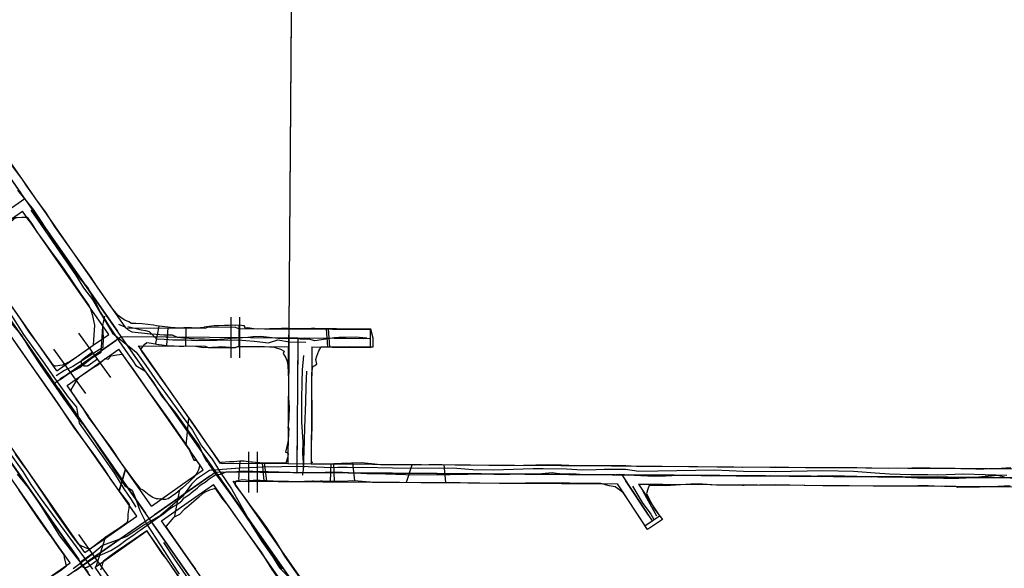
# Model space of a CAD drawing. Header units: inches. Extents: x 1 to 626000, y 0 to 7596230.
# Tile 59 of 68: x 620148 to 620445, y 7595849 to 7596014. Entities that reach past the tile are written whole.
import ezdxf

# ---------------------------------------------------------------- set-up
doc = ezdxf.new("R2010")
doc.units = ezdxf.units.IN
doc.header["$MEASUREMENT"] = 0

msp = doc.modelspace()

# ---------------------------------------------------------------- linework, layer by layer
for points in [[(620231.22, 7596178.51), (620229.05, 7595880.32)], [(620395.28, 7595565.95), (619985.14, 7596152.95)], [(620178.77, 7595918.59), (620016.6, 7596150.69)], [(620231.01, 7596150.19), (620229.35, 7595921.02), (620229.06, 7595909.86), (620229.18, 7595905.69), (620229.22, 7595902.67), (620229.2, 7595900.56), (620229.29, 7595898.36), (620229.38, 7595897.68), (620229.36, 7595893.78), (620229.03, 7595890.99), (620229.29, 7595891.04), (620229.26, 7595889.41), (620229.17, 7595887.16), (620228.36, 7595883.75), (620228.68, 7595883.62), (620228.97, 7595883.45), (620229.12, 7595883.16), (620228.96, 7595882.07), (620228.4, 7595880.45), (620229.05, 7595880.32), (620239.26, 7595880.25), (620242.86, 7595880.36), (620245.24, 7595880.43), (620245.56, 7595880.45)], [(620231.01, 7596150.19), (620229.35, 7595921.02)], [(622284.4, 7592819.49), (619969.04, 7596133.21)], [(620115.84, 7596008.67), (620148.55, 7595961.85)], [(620148.97, 7595965.96), (620126.64, 7595997.92)], [(620211.36, 7595921.96), (620210.93, 7595921.94), (620209.88, 7595921.93), (620208.11, 7595921.87), (620206.86, 7595921.8), (620205.32, 7595921.68), (620203.83, 7595921.48), (620203.6, 7595921.27), (620202.66, 7595921.21), (620201.42, 7595921.16), (620199.96, 7595921.24), (620198.99, 7595921.25), (620197.7, 7595921.2), (620196.54, 7595921.15), (620193.63, 7595921.32), (620189.45, 7595921.86), (620188.49, 7595922.03), (620185.08, 7595922.41), (620183.17, 7595922.58), (620181.93, 7595922.59), (620181.09, 7595923), (620179.91, 7595923.53), (620179.02, 7595924), (620177.84, 7595924.94), (620176.25, 7595926.83), (620175.49, 7595927.96), (620171.56, 7595933.62), (620169.71, 7595936.39), (620160.69, 7595949.12), (620158.65, 7595951.87), (620157.89, 7595953.17), (620156.11, 7595955.89), (620153, 7595960.15), (620150.64, 7595963.6), (620148.99, 7595965.93), (620145.38, 7595970.74)], [(620150.36, 7595963.97), (620148.99, 7595965.93)], [(620155.51, 7595956.6), (620150.36, 7595963.97)], [(620069.36, 7595904.08), (620149.69, 7595960.21)], [(620149.7, 7595960.21), (620149.7, 7595960.21)], [(620150.84, 7595958.57), (620177.63, 7595920.23)], [(620133.37, 7595945.51), (620149.03, 7595956.45)], [(620151.06, 7595953.54), (620149.03, 7595956.45)], [(620165.81, 7595941.85), (620155.53, 7595956.58)], [(620141.18, 7595950.46), (620142.3, 7595951.07), (620144.19, 7595952.29), (620145.53, 7595953.26), (620146.91, 7595954.48), (620147.44, 7595954.47), (620148.8, 7595954.56), (620150.4, 7595954.59), (620151.03, 7595953.73), (620152.05, 7595952.25), (620153.28, 7595950.32), (620155.4, 7595947.27), (620157.43, 7595944.45), (620159.53, 7595941.59), (620161.58, 7595938.85), (620166.63, 7595931.4), (620169, 7595927.94), (620169.56, 7595926.99), (620170, 7595925.24), (620170.7, 7595922.02), (620170.46, 7595917.59), (620170.31, 7595915.98), (620169.32, 7595915.14)], [(620161.5, 7595938.6), (620151.12, 7595953.46)], [(620130.76, 7595944.54), (620157.55, 7595906.2)], [(620172.58, 7595932.18), (620165.81, 7595941.85)], [(620175.01, 7595919.26), (620161.5, 7595938.6)], [(620159.36, 7595908.32), (620143.15, 7595931.51)], [(620180.19, 7595921.28), (620172.58, 7595932.18)], [(620110.67, 7595930.5), (620165.98, 7595851.35)], [(620164.6, 7595891.39), (620138.56, 7595928.66)], [(620169.32, 7595915.14), (620169.24, 7595915.07), (620165.93, 7595912.83), (620162.93, 7595910.75), (620162.67, 7595910.8), (620161.82, 7595910.33), (620161.75, 7595910.34), (620161.12, 7595910.03), (620160.29, 7595909.93), (620159.11, 7595909.7), (620158.66, 7595909.69), (620158.36, 7595909.9), (620157.13, 7595911.58), (620154.12, 7595915.82), (620150.97, 7595920.13), (620148.41, 7595923.99), (620145.02, 7595928.92)], [(620170.7, 7595855.63), (620174.28, 7595858.35), (620177.13, 7595860.28), (620178.69, 7595861.24), (620180.51, 7595862.55), (620180.64, 7595862.61), (620180.83, 7595863.76), (620180.88, 7595865.09), (620181.16, 7595866.89), (620181.25, 7595868.08), (620180.02, 7595869.78), (620177.9, 7595872.47), (620175.71, 7595875.42), (620173.82, 7595878.42), (620170.57, 7595883.13), (620164.54, 7595891.34), (620162.92, 7595893.69), (620159.77, 7595898.38), (620156.36, 7595903.39), (620153.43, 7595907.48), (620151.9, 7595909.6), (620148.43, 7595914.56), (620142.43, 7595923.3)], [(620211.85, 7595924.47), (620211.85, 7595912.21)], [(620214.43, 7595924.47), (620214.43, 7595912.21)], [(620175.7, 7595906.28), (620166.05, 7595919.6)], [(620180.19, 7595921.28), (620204.09, 7595921.11)], [(620204.09, 7595921.11), (620205.1, 7595921.51)], [(620205.1, 7595921.51), (620213.1, 7595921.46)], [(620229.35, 7595921.02), (620227.09, 7595921.07), (620219.85, 7595920.88), (620218.77, 7595920.98), (620216.96, 7595921.19), (620216.12, 7595921.18), (620216.1, 7595921.39), (620216.09, 7595921.75), (620215.86, 7595921.85), (620215.5, 7595921.85), (620214.69, 7595921.99), (620213.34, 7595921.96), (620213.24, 7595921.96), (620212.38, 7595922.03), (620211.36, 7595921.96)], [(620213.1, 7595921.46), (620214.15, 7595921.03)], [(620214.15, 7595921.03), (620221.95, 7595920.98)], [(620221.95, 7595920.98), (620242.52, 7595920.83)], [(620229.35, 7595921.02), (620229.06, 7595909.86)], [(620237.18, 7595921), (620236.21, 7595921.01), (620231.68, 7595920.98), (620229.35, 7595921.02)], [(620243.68, 7595915.52), (620244.76, 7595915.5), (620245.91, 7595915.51), (620246.17, 7595915.52), (620247.7, 7595915.58), (620250.6, 7595915.52), (620252.56, 7595915.51), (620254.77, 7595915.52), (620254.8, 7595918.12), (620254.07, 7595920.88), (620250.13, 7595920.84), (620246.28, 7595920.86), (620246.27, 7595920.86), (620243.75, 7595920.9), (620243.01, 7595920.91), (620240.17, 7595920.97), (620237.18, 7595921)], [(620242.52, 7595920.83), (620253.98, 7595920.75)], [(620253.98, 7595915.35), (620253.98, 7595920.75)], [(620158.69, 7595904.56), (620178.77, 7595918.59)], [(620160.33, 7595905.71), (620177.13, 7595917.45)], [(620170.32, 7595915.98), (620175.01, 7595919.26)], [(620178.77, 7595918.59), (620178.77, 7595918.59)], [(620178.77, 7595918.59), (620178.77, 7595918.59)], [(620207.29, 7595877.78), (620178.77, 7595918.59)], [(620178.77, 7595918.59), (620232.02, 7595918.2)], [(620179.92, 7595916.95), (620206.15, 7595879.42)], [(620180.77, 7595918.58), (620230.02, 7595918.22)], [(620218.42, 7595880.7), (620217.89, 7595880.76), (620217.04, 7595880.83), (620216.51, 7595880.93), (620215.81, 7595881.09), (620214.51, 7595881.04), (620212.74, 7595880.82), (620211.47, 7595880.84), (620208.94, 7595880.66), (620208.61, 7595880.47), (620201.06, 7595891.46), (620193.52, 7595902.16), (620192.36, 7595903.85), (620191.01, 7595905.69), (620189.17, 7595908.4), (620188.06, 7595909.92), (620185.22, 7595913.89), (620184.72, 7595914.67), (620185.13, 7595915.34), (620185.89, 7595916.27), (620186.5, 7595916.77), (620187.87, 7595916.61), (620189.99, 7595916.23), (620190.18, 7595916.24), (620192.49, 7595915.94), (620194.72, 7595915.76), (620196.25, 7595915.68), (620197.66, 7595915.73)], [(620232.02, 7595918.2), (620231.73, 7595877.6)], [(620232.02, 7595918.2), (620232.02, 7595918.2)], [(620232.02, 7595918.2), (620232.02, 7595918.2)], [(620232.02, 7595918.2), (620253.98, 7595918.05)], [(620234.02, 7595918.19), (620251.98, 7595918.06)], [(620253.98, 7595918.04), (620253.98, 7595918.04)], [(620168.16, 7595901.44), (620158.51, 7595914.76)], [(620159.36, 7595908.32), (620170.32, 7595915.98)], [(620162.45, 7595903.89), (620178.11, 7595914.83)], [(620167.33, 7595911.94), (620170.13, 7595913.97)], [(620183.17, 7595907.59), (620178.11, 7595914.83)], [(620183.98, 7595915.85), (620204.07, 7595915.71)], [(620187.6, 7595910.67), (620183.98, 7595915.85)], [(620197.66, 7595915.73), (620198.58, 7595915.76), (620201.17, 7595915.69), (620203.57, 7595915.34), (620206.08, 7595915.37), (620207.89, 7595915.49), (620208.74, 7595915.51), (620208.95, 7595915.62), (620210.24, 7595915.54), (620211.47, 7595915.38)], [(620204.07, 7595915.71), (620205.06, 7595915.31)], [(620205.06, 7595915.31), (620213.06, 7595915.26)], [(620211.47, 7595915.38), (620212.38, 7595915.27), (620213.04, 7595915.31), (620213.24, 7595915.32), (620214.15, 7595915.72), (620217.85, 7595915.65), (620220.31, 7595915.55), (620221.98, 7595915.57), (620224.95, 7595915.36), (620226.77, 7595914.84), (620227.88, 7595914.22), (620227.65, 7595913.48), (620228.47, 7595912.17), (620228.83, 7595911.08), (620229.06, 7595909.86)], [(620213.06, 7595915.26), (620214.01, 7595915.64)], [(620214.01, 7595915.64), (620221.98, 7595915.58)], [(620221.98, 7595915.58), (620229.31, 7595915.52)], [(620229.3, 7595915.52), (620229.05, 7595880.32)], [(620232.01, 7595916.2), (620231.74, 7595879.6)], [(620236.3, 7595915.47), (620236.05, 7595880.27)], [(620236.3, 7595915.47), (620242.41, 7595915.43)], [(620237, 7595909.83), (620237.78, 7595910.25), (620237.7, 7595910.79), (620237.49, 7595911.71), (620237.75, 7595912.68), (620238.42, 7595914.34), (620239.05, 7595915.54), (620240.74, 7595915.55), (620242.57, 7595915.54), (620243.68, 7595915.52)], [(620242.41, 7595915.43), (620253.98, 7595915.35)], [(620195.3, 7595871.33), (620192.95, 7595869.67), (620192.18, 7595869.53), (620191.45, 7595869.5), (620190.71, 7595869.66), (620190.26, 7595869.59), (620189.86, 7595869.68), (620189.4, 7595869.73), (620188.77, 7595869.91), (620188.3, 7595870.11), (620187.26, 7595870.83), (620185.74, 7595871.96), (620185.16, 7595872.36), (620184.7, 7595872.56), (620184.36, 7595872.96), (620182.59, 7595875.27), (620178.79, 7595880.51), (620175.84, 7595884.93), (620168.93, 7595894.34), (620167.31, 7595896.91), (620165.44, 7595899.57), (620164.72, 7595900.71), (620164, 7595901.72), (620163.67, 7595902.37), (620163.74, 7595902.57), (620165.06, 7595904.97), (620165.8, 7595905.95), (620166.51, 7595906.7), (620168.69, 7595908.16), (620169.92, 7595908.96), (620170.57, 7595909.33), (620171.76, 7595910.11), (620172.49, 7595910.74)], [(620168.83, 7595909.88), (620168.75, 7595909.83), (620168.68, 7595909.79), (620168.6, 7595909.75), (620168.51, 7595909.71), (620168.43, 7595909.69), (620168.34, 7595909.66), (620168.26, 7595909.65), (620168.17, 7595909.64), (620168.08, 7595909.64), (620167.99, 7595909.64), (620167.9, 7595909.65), (620167.81, 7595909.67), (620167.73, 7595909.69), (620167.64, 7595909.71), (620167.56, 7595909.75), (620167.48, 7595909.79), (620167.4, 7595909.83), (620167.33, 7595909.88), (620167.26, 7595909.94), (620167.19, 7595910), (620167.13, 7595910.06), (620167.07, 7595910.13), (620167.02, 7595910.2), (620166.97, 7595910.28), (620166.93, 7595910.35), (620166.9, 7595910.44), (620166.87, 7595910.52), (620166.84, 7595910.61), (620166.82, 7595910.69), (620166.81, 7595910.78), (620166.81, 7595910.87), (620166.81, 7595910.96), (620166.81, 7595911.05), (620166.82, 7595911.14), (620166.84, 7595911.22), (620166.87, 7595911.31), (620166.9, 7595911.39), (620166.93, 7595911.47), (620166.98, 7595911.55), (620167.02, 7595911.63), (620167.08, 7595911.7), (620167.13, 7595911.77), (620167.2, 7595911.83), (620167.26, 7595911.89), (620167.33, 7595911.94)], [(620168.83, 7595909.88), (620171.62, 7595911.9)], [(620172.49, 7595910.74), (620173.95, 7595911.96), (620174.86, 7595911.78), (620175.72, 7595912.82), (620177.5, 7595913.1), (620179.03, 7595913.3), (620180.21, 7595911.71), (620182.41, 7595908.63), (620184.51, 7595905.62), (620186.25, 7595903.19), (620190.41, 7595897.32), (620193.24, 7595893.37), (620198.77, 7595885.32), (620199.07, 7595884.95), (620199.61, 7595884.12), (620199.43, 7595884.03), (620200.68, 7595881.31), (620201.38, 7595881.38), (620202.44, 7595879.82), (620202.05, 7595878.42), (620201.62, 7595877.39), (620200.71, 7595876.24), (620199.28, 7595874.85), (620197.24, 7595872.96), (620195.3, 7595871.33)], [(620205.45, 7595885.13), (620187.62, 7595910.65)], [(620229.28, 7595912.76), (620229.05, 7595880.32)], [(620200.95, 7595882.15), (620183.19, 7595907.56)], [(620229.06, 7595909.86), (620229.18, 7595905.69)], [(620236.54, 7595880.59), (620236.19, 7595880.64), (620236.15, 7595885.92), (620236.33, 7595891.4), (620236.36, 7595896.56), (620236.25, 7595902.55), (620236.28, 7595907.59), (620236.59, 7595909.61), (620237, 7595909.83)], [(620158.69, 7595904.56), (620158.69, 7595904.56)], [(620229.18, 7595905.69), (620229.22, 7595902.67)], [(620164.6, 7595858.05), (620132.47, 7595904.03)], [(620159.84, 7595902.92), (620186.06, 7595865.38)], [(620169.04, 7595894.47), (620162.45, 7595903.89)], [(620229.22, 7595902.67), (620229.2, 7595900.56)], [(620160.22, 7595854.88), (620127.94, 7595901.09)], [(620229.2, 7595900.56), (620229.29, 7595898.36)], [(620229.29, 7595898.36), (620229.38, 7595897.68)], [(620229.38, 7595897.68), (620229.36, 7595893.78)], [(620187.88, 7595867.5), (620169.06, 7595894.44)], [(620229.36, 7595893.78), (620229.03, 7595890.99)], [(620183.45, 7595864.41), (620164.62, 7595891.37)], [(620229.03, 7595890.99), (620229.29, 7595891.04)], [(620229.29, 7595891.04), (620229.26, 7595889.41)], [(620229.17, 7595887.16), (620228.36, 7595883.75)], [(620229.26, 7595889.41), (620229.17, 7595887.16)], [(620208.71, 7595880.47), (620205.52, 7595885.03)], [(620217.18, 7595883.83), (620217.18, 7595871.56)], [(620219.76, 7595883.83), (620219.76, 7595871.56)], [(620228.36, 7595883.75), (620228.68, 7595883.62)], [(620146.8, 7595883.14), (620148.78, 7595880.31), (620150.85, 7595877.65), (620155.8, 7595870.18), (620158.34, 7595866.39), (620159.75, 7595864.35), (620163.52, 7595859.12), (620164.25, 7595858.06), (620165.66, 7595856.24), (620166.65, 7595855.65), (620167.7, 7595855.12), (620168.46, 7595854.86), (620169.17, 7595854.72), (620169.55, 7595854.73), (620170.7, 7595855.63)], [(620201.38, 7595881.38), (620200.68, 7595881.31)], [(620203.53, 7595878.44), (620200.95, 7595882.15)], [(620228.96, 7595882.07), (620228.4, 7595880.45)], [(620228.68, 7595883.62), (620228.97, 7595883.45)], [(620229.12, 7595883.16), (620228.96, 7595882.07)], [(620228.97, 7595883.45), (620229.12, 7595883.16)], [(620199.02, 7595875.29), (620203.53, 7595878.44)], [(620208.71, 7595880.47), (620229.05, 7595880.32)], [(620228.4, 7595880.45), (620222.86, 7595880.44), (620220.8, 7595880.47), (620220.5, 7595880.5), (620219.29, 7595880.6), (620218.42, 7595880.7)], [(620228.4, 7595880.45), (620229.05, 7595880.32)], [(620229.05, 7595880.32), (620239.26, 7595880.25)], [(620236.05, 7595880.27), (620239.77, 7595880.24)], [(620239.26, 7595880.25), (620242.86, 7595880.36)], [(620239.77, 7595880.24), (620269.29, 7595880.03)], [(620242.86, 7595880.36), (620245.24, 7595880.43)], [(620245.24, 7595880.43), (620245.56, 7595880.45)], [(620245.56, 7595880.45), (620248.26, 7595880.55), (620251.27, 7595880.59), (620254.29, 7595880.37), (620256.98, 7595880.02), (620258.72, 7595880.05), (620267.26, 7595879.96), (620271.53, 7595880.08), (620275.54, 7595880.04), (620279.48, 7595879.97), (620284.12, 7595879.93), (620289.61, 7595879.84), (620294.76, 7595879.74), (620300.06, 7595879.82), (620300.44, 7595879.83), (620303.8, 7595879.96), (620307.48, 7595880), (620311.52, 7595879.95), (620313.81, 7595879.8), (620318.24, 7595879.7), (620321.92, 7595879.74), (620325.09, 7595879.71), (620325.72, 7595879.72), (620327.63, 7595879.72), (620330.92, 7595879.7), (620335.78, 7595879.45), (620341.35, 7595879.5), (620358.54, 7595879.36), (620366.12, 7595879.27), (620366.23, 7595879.27), (620376.09, 7595879.38), (620380.08, 7595879.19), (620391.78, 7595879.18), (620397.12, 7595879.1), (620400.58, 7595879.1), (620405.12, 7595879), (620410.3, 7595878.94), (620412.79, 7595879.04), (620415.83, 7595878.97), (620417.19, 7595879.08), (620419.13, 7595879.07), (620419.44, 7595879.06), (620422.66, 7595879.04), (620425.94, 7595878.96), (620426.32, 7595878.96), (620430.21, 7595878.93), (620431.97, 7595878.85), (620434.3, 7595878.83), (620435.04, 7595878.81), (620436.47, 7595878.76), (620438.92, 7595878.75), (620440.38, 7595878.79), (620442.65, 7595878.81), (620447.03, 7595879.1)], [(620245.56, 7595880.45), (620248.26, 7595880.55)], [(620248.26, 7595880.55), (620251.27, 7595880.59)], [(620251.27, 7595880.59), (620254.29, 7595880.37)], [(620254.29, 7595880.37), (620256.98, 7595880.02)], [(620256.98, 7595880.02), (620258.72, 7595880.05)], [(620258.72, 7595880.05), (620267.26, 7595879.96)], [(620267.26, 7595879.96), (620271.53, 7595880.08)], [(620269.29, 7595880.03), (620311.34, 7595879.72)], [(620271.53, 7595880.08), (620275.54, 7595880.04)], [(620275.54, 7595880.04), (620279.48, 7595879.97)], [(620279.48, 7595879.97), (620284.12, 7595879.93)], [(620284.12, 7595879.93), (620289.61, 7595879.84)], [(620289.61, 7595879.84), (620294.76, 7595879.74)], [(620294.76, 7595879.74), (620300.06, 7595879.82)], [(620300.06, 7595879.82), (620300.44, 7595879.83)], [(620300.44, 7595879.83), (620303.8, 7595879.96)], [(620303.8, 7595879.96), (620307.48, 7595880)], [(620307.48, 7595880), (620311.52, 7595879.95)], [(620311.34, 7595879.72), (620341.91, 7595879.5)], [(620311.52, 7595879.95), (620313.81, 7595879.8)], [(620313.81, 7595879.8), (620318.24, 7595879.7)], [(620318.24, 7595879.7), (620321.92, 7595879.74)], [(620321.92, 7595879.74), (620325.09, 7595879.71)], [(620325.09, 7595879.71), (620325.72, 7595879.72)], [(620325.72, 7595879.72), (620327.63, 7595879.72)], [(620327.63, 7595879.72), (620330.92, 7595879.7)], [(620330.92, 7595879.7), (620335.78, 7595879.45)], [(620335.78, 7595879.45), (620341.35, 7595879.5)], [(620341.35, 7595879.5), (620358.54, 7595879.36)], [(620341.91, 7595879.5), (620385.15, 7595879.18)], [(620358.54, 7595879.36), (620366.12, 7595879.27)], [(620366.12, 7595879.27), (620366.23, 7595879.27)], [(620366.23, 7595879.27), (620376.09, 7595879.38)], [(620376.09, 7595879.38), (620380.08, 7595879.19)], [(620380.08, 7595879.19), (620391.78, 7595879.18)], [(620385.15, 7595879.18), (620390.48, 7595879.15)], [(620390.48, 7595879.15), (620416.13, 7595878.96)], [(620391.78, 7595879.18), (620397.12, 7595879.1)], [(620397.12, 7595879.1), (620400.58, 7595879.1)], [(620400.58, 7595879.1), (620405.12, 7595879)], [(620405.12, 7595879), (620410.3, 7595878.94)], [(620410.3, 7595878.94), (620412.79, 7595879.04)], [(620412.79, 7595879.04), (620415.83, 7595878.97)], [(620415.83, 7595878.97), (620417.19, 7595879.08)], [(620416.13, 7595878.96), (620427.15, 7595878.88)], [(620417.19, 7595879.08), (620419.13, 7595879.07)], [(620419.13, 7595879.07), (620419.44, 7595879.06)], [(620419.44, 7595879.06), (620422.66, 7595879.04)], [(620422.66, 7595879.04), (620425.94, 7595878.96)], [(620425.94, 7595878.96), (620426.32, 7595878.96)], [(620426.32, 7595878.96), (620430.21, 7595878.93)], [(620427.15, 7595878.88), (620439.98, 7595878.79)], [(620430.21, 7595878.93), (620431.97, 7595878.85)], [(620431.97, 7595878.85), (620434.3, 7595878.83)], [(620434.3, 7595878.83), (620435.04, 7595878.81)], [(620435.04, 7595878.81), (620436.47, 7595878.76)], [(620436.47, 7595878.76), (620438.92, 7595878.75)], [(620438.92, 7595878.75), (620440.38, 7595878.79)], [(620440.08, 7595878.78), (620456.68, 7595878.66)], [(620440.38, 7595878.79), (620442.65, 7595878.81)], [(620442.65, 7595878.81), (620447.03, 7595879.1)], [(620126.96, 7595821.65), (620207.29, 7595877.78)], [(620187.88, 7595867.5), (620199.02, 7595875.29)], [(620205.65, 7595876.63), (620188.85, 7595864.89)], [(620356.76, 7595663.86), (620207.29, 7595877.78)], [(620207.29, 7595877.78), (620526.67, 7595875.46)], [(620208.44, 7595876.14), (620238.93, 7595832.49)], [(620229.73, 7595877.61), (620209.29, 7595877.76)], [(620212.5, 7595875.04), (620239.56, 7595874.84)], [(620217.42, 7595868), (620212.5, 7595875.04)], [(620233.35, 7595844.97), (620229.51, 7595850.4), (620228.08, 7595852.38), (620226.8, 7595854.58), (620225.56, 7595856.64), (620223.75, 7595859.32), (620222.69, 7595861.03), (620220.58, 7595863.99), (620217.94, 7595867.41), (620215.73, 7595870.47), (620213.19, 7595873.89), (620213.18, 7595873.91), (620213.48, 7595875.13), (620215.25, 7595875.49), (620218.54, 7595875.26)], [(620446.86, 7595873.61), (620443.16, 7595873.4), (620437.61, 7595873.21), (620435.07, 7595873.18), (620431.06, 7595873.13), (620430.49, 7595873.41), (620427.47, 7595873.55), (620426.16, 7595873.44), (620426.06, 7595873.43), (620422.08, 7595873.65), (620419.31, 7595873.59), (620419.04, 7595873.58), (620416.96, 7595873.51), (620413.67, 7595873.5), (620409.04, 7595873.53), (620405.49, 7595873.5), (620398.31, 7595873.63), (620396.13, 7595873.65), (620384.72, 7595873.71), (620376.17, 7595873.93), (620371.29, 7595873.84), (620366.62, 7595873.73), (620366.13, 7595873.74), (620358.31, 7595873.85), (620354.05, 7595874.08), (620350.59, 7595874.12), (620345.97, 7595873.81), (620343.04, 7595873.59), (620339.26, 7595873.69), (620337.94, 7595873.7), (620337.6, 7595872.6), (620337.15, 7595871.27), (620338.49, 7595868.64), (620339.61, 7595866.53), (620341.97, 7595863.41), (620337.51, 7595860.49), (620330.26, 7595871.52), (620327.72, 7595873.28), (620325.88, 7595873.65), (620323.4, 7595874.29), (620316.27, 7595874.29), (620311.78, 7595874.46), (620300.7, 7595874.36), (620300.12, 7595874.35), (620292.88, 7595874.34), (620281.04, 7595874.49), (620277.48, 7595874.58), (620268.7, 7595874.54), (620262.71, 7595874.56), (620255.2, 7595874.62), (620250.22, 7595875.03), (620248.54, 7595875.11), (620245.86, 7595874.95), (620245.53, 7595874.94), (620242.88, 7595874.89), (620242.56, 7595874.88), (620241.12, 7595874.94), (620239.34, 7595874.97), (620238.89, 7595874.99), (620238.33, 7595874.94), (620236.72, 7595875), (620236.49, 7595874.99), (620231.66, 7595874.81), (620229.24, 7595874.87), (620226.66, 7595874.94), (620220.64, 7595875.17), (620219.08, 7595875.23), (620218.54, 7595875.26)], [(620327.77, 7595876.9), (620233.73, 7595877.59)], [(620239.56, 7595874.84), (620269.23, 7595874.63)], [(620329.77, 7595876.89), (620338.9, 7595863.07)], [(620337.8, 7595864.74), (620330.87, 7595875.22)], [(620524.67, 7595875.47), (620331.77, 7595876.87)], [(620151.15, 7595841.89), (620155.56, 7595844.96), (620160.44, 7595848.13), (620162.29, 7595849.46), (620161.7, 7595851.97), (620161.56, 7595852.83), (620159.94, 7595855), (620157.71, 7595858.18), (620156.88, 7595859.39), (620153.62, 7595864), (620150.73, 7595868.31), (620147.89, 7595872.42)], [(620201.95, 7595870.75), (620206.63, 7595874.02)], [(620232.39, 7595828.87), (620232.98, 7595829.32), (620233.31, 7595830.02), (620234.64, 7595831.57), (620235.31, 7595832.57), (620234.52, 7595833.78), (620233.69, 7595834.97), (620232.26, 7595837.08), (620224.27, 7595848.43), (620221.13, 7595853.63), (620216.06, 7595860.56), (620211.11, 7595867.58), (620209.24, 7595869.91), (620207.36, 7595872.66), (620206.83, 7595872.72), (620205.45, 7595872.26), (620204.33, 7595871.84), (620203.43, 7595871.26), (620202.09, 7595870.09)], [(620212.65, 7595865.39), (620206.63, 7595874.02)], [(620269.23, 7595874.63), (620311.51, 7595874.32)], [(620311.51, 7595874.32), (620328.31, 7595874.2)], [(620328.31, 7595874.2), (620336.65, 7595861.58)], [(620334.81, 7595874.15), (620341.15, 7595864.56)], [(620334.81, 7595874.15), (620342.07, 7595874.1)], [(620342.07, 7595874.1), (620384.93, 7595873.79)], [(620384.93, 7595873.79), (620390.38, 7595873.75)], [(620390.38, 7595873.75), (620416.2, 7595873.56)], [(620416.2, 7595873.56), (620427.04, 7595873.48)], [(620427.04, 7595873.48), (620440.51, 7595873.38)], [(620440.6, 7595873.38), (620456.63, 7595873.26)], [(620190.97, 7595863.08), (620201.95, 7595870.75)], [(620202.09, 7595870.09), (620198.61, 7595867.1)], [(620198.61, 7595867.1), (620197.76, 7595866.46), (620196.32, 7595864.97), (620194.59, 7595864.05), (620192.34, 7595861.47), (620192.35, 7595861.12), (620194.4, 7595858.03), (620195.62, 7595856.3), (620199.55, 7595850.65), (620201.19, 7595848.45)], [(620220.45, 7595863.66), (620217.42, 7595867.99)], [(620171.99, 7595856.41), (620183.45, 7595864.41)], [(620193.86, 7595858.94), (620190.97, 7595863.08)], [(620216.13, 7595860.42), (620212.65, 7595865.39)], [(620236.94, 7595840.06), (620220.45, 7595863.66)], [(620336.65, 7595861.58), (620341.15, 7595864.56)], [(620185.57, 7595862.6), (620168.77, 7595850.86)], [(620195.9, 7595846.55), (620193.92, 7595849.36), (620192.39, 7595851.59), (620191.37, 7595852.95), (620186.52, 7595860.09), (620186.2, 7595859.88), (620182.66, 7595857.44), (620177.34, 7595853.84), (620175.55, 7595852.5), (620173.4, 7595850.91), (620173.17, 7595850.2), (620172.79, 7595848.99), (620172.55, 7595848.14)], [(620175.21, 7595852.06), (620186.54, 7595859.99)], [(620189.4, 7595855.9), (620186.54, 7595859.99)], [(620188.35, 7595862.11), (620218.85, 7595818.46)], [(620232.5, 7595836.99), (620216.13, 7595860.42)], [(620167.79, 7595853.47), (620164.62, 7595858.01)], [(620175.53, 7595845.5), (620165.98, 7595858.89)], [(620203.23, 7595845.53), (620193.86, 7595858.94)], [(620163.37, 7595850.38), (620160.22, 7595854.88)], [(620167.79, 7595853.47), (620172.12, 7595856.49)], [(620198.85, 7595842.38), (620189.4, 7595855.9)], [(620168.69, 7595849.16), (620168.61, 7595849.11), (620168.54, 7595849.06), (620168.46, 7595849.02), (620168.37, 7595848.99), (620168.29, 7595848.96), (620168.2, 7595848.94), (620168.11, 7595848.93), (620168.02, 7595848.92), (620167.94, 7595848.92), (620167.85, 7595848.92), (620167.76, 7595848.93), (620167.67, 7595848.95), (620167.58, 7595848.97), (620167.5, 7595849), (620167.42, 7595849.03), (620167.34, 7595849.07), (620167.26, 7595849.12), (620167.19, 7595849.17), (620167.12, 7595849.22), (620167.05, 7595849.28), (620166.99, 7595849.35), (620166.94, 7595849.42), (620166.88, 7595849.49), (620166.84, 7595849.57), (620166.8, 7595849.64), (620166.76, 7595849.73), (620166.73, 7595849.81), (620166.71, 7595849.9), (620166.69, 7595849.98), (620166.68, 7595850.07), (620166.67, 7595850.16), (620166.67, 7595850.25), (620166.68, 7595850.34), (620166.69, 7595850.43), (620166.71, 7595850.51), (620166.74, 7595850.6), (620166.77, 7595850.68), (620166.81, 7595850.76), (620166.85, 7595850.84), (620166.9, 7595850.92), (620166.95, 7595850.99), (620167.01, 7595851.05), (620167.07, 7595851.12), (620167.14, 7595851.18), (620167.21, 7595851.23)], [(620167.21, 7595851.23), (620170.02, 7595853.23)], [(620168.69, 7595849.16), (620171.5, 7595851.16)], [(620170.89, 7595849.05), (620175.29, 7595852.13)], [(620147.71, 7595839.44), (620163.37, 7595850.38)], [(620167.13, 7595849.71), (620167.13, 7595849.71)], [(620176.17, 7595841.48), (620170.89, 7595849.05)]]:
    msp.add_lwpolyline(points)
for points, elevation in [([(620240.62, 7595920.96), (620240.97, 7595915.55)], 231.95), ([(620241.21, 7595920.95), (620241.62, 7595915.55)], 232.36), ([(620198.41, 7595885.78), (620199.16, 7595894.12)], 225.97), ([(620214.6, 7595880.97), (620214.19, 7595875.48)], 226.79), ([(620221.88, 7595875.08), (620221.42, 7595880.42)], 226.95), ([(620221.86, 7595880.39), (620222.55, 7595875.1)], 227.87), ([(620241.89, 7595874.87), (620242.13, 7595880.37)], 228.84), ([(620242.83, 7595880.32), (620242.98, 7595874.92)], 229.01), ([(620248.55, 7595880.49), (620249.17, 7595875.08)], 229.29), ([(620196.24, 7595871.99), (620194.82, 7595864.49)], 225.52)]:
    msp.add_lwpolyline(points, dxfattribs=dict(elevation=elevation))
for points in [[(620147.51, 7595962.77, 236.97), (620152.27, 7595956.86, 236.31), (620154.68, 7595953.27, 235.34), (620156.85, 7595949.86, 235.31), (620162.14, 7595941.56, 234.5), (620166.6, 7595935.72, 233.98), (620168.75, 7595933.25, 233.91), (620170.89, 7595929.02, 233.57), (620172.5, 7595925.88, 233.5), (620174.83, 7595922.14, 233.23), (620178.07, 7595917.34, 232.81), (620180.74, 7595913.38, 232.6), (620182.33, 7595911.26, 232.41), (620183.23, 7595909.93, 232.28), (620185.87, 7595908.23, 232.18), (620188.5, 7595904.72, 231.83), (620190.98, 7595900.76, 231.22), (620195.05, 7595895.7, 230.4), (620199.46, 7595889.46, 229.73), (620202.3, 7595885.69, 229.44), (620203.6, 7595882.64, 229.59), (620203.99, 7595881.95, 229.43), (620204.53, 7595881.09, 229.17), (620204.86, 7595880.66, 229.05), (620205.31, 7595879.92, 228.94), (620206.02, 7595878.95, 228.89), (620206.72, 7595877.93, 228.7), (620212.17, 7595870.46, 228.61), (620214.43, 7595867.18, 228.34), (620221.7, 7595856.49, 228.5), (620222.13, 7595855.89, 228.45), (620223.17, 7595854.43, 228.39), (620225.38, 7595851.1, 228.47), (620227.24, 7595848.48, 228.54)], [(620151.56, 7595956.73, 232.12), (620154.57, 7595952.4, 231.6), (620160.25, 7595944.09, 230.89), (620164.95, 7595937.22, 230.34), (620167.42, 7595933.28, 230.25), (620170.09, 7595929.76, 229.98), (620171.9, 7595926.65, 229.77), (620176.13, 7595919.67, 229.38), (620183.27, 7595913.88, 228.56), (620184.7, 7595911.95, 228.34), (620186.24, 7595909.87, 228.25), (620189.83, 7595904.68, 227.52), (620192.23, 7595901.44, 227.28), (620197.18, 7595894.62, 226.43), (620200.26, 7595890.39, 226.02), (620203, 7595885.63, 225.34), (620206.21, 7595881.67, 225.32), (620208.61, 7595877.71, 225.26), (620212.03, 7595872.66, 225.18), (620216.7, 7595864.5, 224.72), (620218.28, 7595861.42, 224.74), (620221.18, 7595856.83, 224.65), (620224.39, 7595852.26, 224.6), (620226.47, 7595848.9, 224.68), (620233.4, 7595841.82, 224.75)], [(620183.34, 7595867.17, 224.95), (620181.92, 7595869.47, 225.14), (620179.65, 7595872.69, 225.49), (620176.87, 7595877.37, 225.9), (620169.86, 7595887.37, 226.35), (620166.18, 7595892.48, 226.84), (620165.44, 7595897.31, 227.18), (620162.9, 7595900.38, 227.5), (620160.6, 7595903.55, 227.63), (620158.3, 7595906.75, 227.77), (620155.6, 7595910.6, 227.97), (620152.28, 7595915.26, 228.27), (620149.45, 7595919.26, 228.6), (620146.05, 7595924.46, 229.37), (620141.28, 7595931.66, 230.14)], [(620145.35, 7595922.82, 233.19), (620148.58, 7595919.08, 232.54), (620150.89, 7595915.34, 232.09), (620152, 7595913.55, 232.12), (620153.9, 7595910.67, 231.92), (620155.84, 7595907.89, 231.66), (620158.95, 7595903.47, 231.4), (620161.41, 7595899.95, 231.25), (620164.18, 7595896.02, 230.97), (620165.8, 7595893.71, 230.68), (620167.63, 7595891.79, 230.47), (620170.39, 7595887.7, 230.26), (620172.78, 7595884.16, 230.11), (620175.15, 7595880.65, 229.92), (620176.9, 7595878.05, 229.8), (620178.29, 7595875.98, 229.64), (620179.92, 7595873.57, 229.46), (620182.11, 7595872.34, 229.3), (620183.16, 7595869.63, 229.01), (620184.41, 7595866.12, 228.68), (620186.45, 7595862.15, 228.56), (620187.94, 7595859.83, 228.73), (620190.51, 7595855.84, 228.75), (620191.81, 7595853.83, 228.75), (620193.97, 7595850.48, 228.69), (620196.24, 7595846.95, 228.56)], [(620160.35, 7595906, 231.44), (620164.07, 7595908.03, 232.01), (620166.29, 7595909.24, 232.2), (620169.9, 7595912.16, 232.46), (620172.77, 7595913.94, 232.62), (620173.11, 7595919.89, 232.99), (620173.25, 7595921.97, 233.29), (620173.88, 7595924.71, 233.41)], [(620173.12, 7595921.61, 229.7), (620173.35, 7595918.22, 229.29), (620173.23, 7595915.3, 229.21), (620164.23, 7595909.56, 228.37), (620161.72, 7595908.39, 228.1), (620159.2, 7595906.77, 227.78)], [(620252.85, 7595918.16, 234.9), (620249.3, 7595918.4, 234.59), (620246.55, 7595918.32, 234.44), (620244.41, 7595918.34, 234.32), (620243.09, 7595918.25, 234.28), (620237.19, 7595917.33, 233.78), (620235.31, 7595917.79, 233.7), (620232.74, 7595917.85, 233.53), (620231.14, 7595918.06, 233.56), (620228.61, 7595917.94, 233.28), (620226.15, 7595917.98, 233.36), (620220.78, 7595918.66, 232.76), (620218.47, 7595918.48, 232.47), (620216.94, 7595918.37, 232.26), (620215.34, 7595918.25, 232.21), (620213.71, 7595918.12, 232.08), (620212, 7595917.99, 232.07), (620209.81, 7595917.83, 231.98), (620207.15, 7595917.63, 231.83), (620203.86, 7595917.79, 231.78), (620202.21, 7595917.77, 231.66), (620200.73, 7595917.89, 231.54), (620199.92, 7595917.96, 231.57), (620199.26, 7595918.01, 231.69), (620198.34, 7595918.09, 231.68), (620197.53, 7595918.16, 231.58), (620196.77, 7595918.22, 231.49), (620195.73, 7595918.3, 231.57), (620194.26, 7595919.02, 231.67), (620193.42, 7595919.07, 231.8), (620191.68, 7595918.98, 231.97), (620188.09, 7595919.32, 232.43), (620187.55, 7595919.37, 232.96), (620185.94, 7595919.52, 232.7), (620183.94, 7595919.7, 232.7), (620182.1, 7595919.88, 232.84), (620181.02, 7595920.56, 232.8), (620179.93, 7595921.44, 232.97), (620178.06, 7595922.24, 233.12)], [(620180.74, 7595921.59, 229.16), (620182.43, 7595921.26, 228.95), (620183.27, 7595920.99, 228.94), (620184.79, 7595920.66, 228.72), (620186.07, 7595920.39, 228.67), (620187.26, 7595920.08, 228.6), (620189.38, 7595917.94, 228.35), (620191.78, 7595917.8, 228.13), (620194.38, 7595917.64, 227.9), (620197.92, 7595917.59, 227.84), (620201.88, 7595917.44, 227.81), (620207.63, 7595917.55, 228.01), (620209.45, 7595917.59, 228), (620211.51, 7595917.55, 228.11), (620213.97, 7595917.57, 228.18), (620216.35, 7595917.4, 228.42), (620218.88, 7595917.18, 228.79), (620223.24, 7595916.71, 228.92), (620225.98, 7595917.6, 229.08), (620229.55, 7595917, 229.37), (620234.41, 7595916.95, 229.91)], [(620189.25, 7595916.52, 228.73), (620190.23, 7595921.71, 229.15)], [(620192.82, 7595921.26, 229.1), (620192.42, 7595915.99, 228.77)], [(620198.3, 7595915.8, 228.8), (620198.36, 7595921.04, 228.62)], [(620214.26, 7595921.99, 229.75), (620214.24, 7595915.57, 229.06)], [(620233.77, 7595912.91, 233.11), (620233.33, 7595908.55, 232.93), (620233.28, 7595904.68, 232.94), (620233.1, 7595899.88, 232.81), (620233.18, 7595896.88, 232.56), (620233.15, 7595892.8, 232.35), (620233.39, 7595889.89, 232.14), (620233.53, 7595886.82, 231.81), (620233.48, 7595883.48, 231.48), (620233.7, 7595879.08, 231.15)], [(620234.66, 7595908.19, 229.16), (620234.5, 7595903.57, 229.12), (620234.33, 7595898.79, 228.95), (620234.06, 7595891.23, 228.45), (620233.92, 7595887.12, 228.3), (620233.61, 7595878.45, 227.61), (620233.46, 7595877.25, 227.67), (620233.45, 7595877.07, 227.74), (620233.45, 7595876.85, 227.92)], [(620145.07, 7595883.53, 226.65), (620149.13, 7595877.97, 226.11), (620151.52, 7595874.04, 225.69), (620154.35, 7595869.96, 225.42), (620168.83, 7595850.27, 223.97), (620170.1, 7595848.48, 223.91)], [(620445.81, 7595876.68, 236.2), (620432.74, 7595877.1, 235.69), (620424.95, 7595876.86, 235.6), (620421.97, 7595876.88, 235.89), (620416.86, 7595876.97, 236.1), (620410.48, 7595877.14, 236.4), (620406.12, 7595877.4, 236.31), (620399.56, 7595877.93, 236.28), (620390.34, 7595878.14, 236.42), (620376.04, 7595877.86, 234.98), (620366.45, 7595877.97, 234.76), (620357.76, 7595878.31, 234.54), (620334.83, 7595877.94, 233.15), (620330.87, 7595878.53, 232.91), (620324.43, 7595878.52, 232.64), (620322.02, 7595878.41, 232.58), (620317.79, 7595878.32, 232.42), (620313.01, 7595878.67, 232.07), (620306.06, 7595878.74, 231.46), (620303.04, 7595878.68, 231.56), (620294.09, 7595878.42, 230.85), (620291, 7595878.33, 230.51), (620284.78, 7595878.42, 230.46), (620280, 7595878.81, 230.38), (620274.91, 7595878.9, 230.19), (620268.55, 7595878.83, 229.65), (620260.54, 7595878.9, 229.05), (620251.61, 7595879.11, 228.3), (620248.9, 7595879.08, 228.15), (620246.92, 7595879.12, 228.12), (620244.11, 7595879.18, 227.98), (620242.39, 7595878.99, 227.91), (620232.78, 7595879.43, 227.35), (620221.72, 7595879.22, 225.86), (620217.43, 7595879.05, 225.35), (620214.51, 7595878.94, 225.16), (620205.41, 7595878.2, 225.12), (620201.44, 7595875.62, 225.21), (620199.96, 7595874.07, 225.34), (620197.28, 7595870.39, 225.27), (620190.6, 7595864.64, 224.98), (620185.95, 7595861.95, 225.29), (620180.51, 7595858.38, 224.71), (620177.24, 7595857.12, 224.52), (620173.16, 7595855.63, 224.32), (620169.19, 7595852.29, 224), (620164.29, 7595848.59, 223.58)], [(620164.93, 7595848, 227.27), (620167.6, 7595849.84, 227.45), (620170.59, 7595851.89, 227.77), (620175.7, 7595854.11, 228.06), (620178.05, 7595855.66, 228.12), (620180.14, 7595857.23, 228.27), (620181.52, 7595858.15, 228.43), (620182.55, 7595858.87, 228.56), (620183.6, 7595859.65, 228.48), (620184.53, 7595860.21, 228.49), (620189.7, 7595863.97, 228.51), (620191.66, 7595865.3, 228.53), (620193.35, 7595866.64, 228.83), (620194.41, 7595867.39, 229.1), (620195.54, 7595868.02, 229.25), (620196.17, 7595868.37, 229.38), (620197.03, 7595869.06, 229.58), (620197.8, 7595869.94, 229.7), (620199.2, 7595870.92, 229.84), (620200.46, 7595871.99, 229.96), (620201.21, 7595872.48, 229.85), (620201.81, 7595873.05, 229.59), (620202.42, 7595873.63, 229.38), (620202.91, 7595874, 229.31), (620204.09, 7595874.71, 229), (620205.27, 7595875.68, 228.51), (620206.49, 7595876.48, 228.57), (620207.34, 7595877.06, 228.64), (620208.74, 7595877.17, 228.72), (620210.49, 7595877.82, 228.63), (620212.71, 7595877.87, 228.86), (620215.55, 7595878.1, 229.22), (620218.45, 7595878.06, 229.47), (620220.86, 7595877.91, 229.65), (620223.06, 7595877.96, 229.76), (620226.35, 7595877.81, 230.25), (620228, 7595877.73, 230.57), (620230.56, 7595877.61, 230.94), (620231.78, 7595877.55, 231), (620240.31, 7595877.69, 231.56), (620245.51, 7595877.7, 231.89), (620252.83, 7595877.34, 232.32), (620258.5, 7595877.27, 232.76), (620264.65, 7595877.01, 233.14), (620271.48, 7595876.89, 233.6), (620277.83, 7595877.01, 234.12), (620283.3, 7595877.08, 234.22), (620289.06, 7595877.27, 234.51), (620293.19, 7595876.98, 234.52), (620298.76, 7595877.25, 235.09), (620302.56, 7595877.18, 235.27), (620305.6, 7595877.36, 235.34), (620308.7, 7595877.58, 235.35), (620310, 7595877.41, 235.41), (620311.82, 7595877.26, 235.57), (620313.94, 7595877.33, 235.86), (620315.93, 7595877.19, 236.05), (620318.26, 7595877.01, 236.22), (620321.96, 7595877.07, 236.49), (620326.84, 7595876.96, 236.66), (620329.18, 7595877.14, 236.74), (620333.42, 7595876.8, 236.89), (620339.57, 7595876.52, 237.17), (620342.92, 7595876.6, 237.36), (620348.56, 7595876.87, 237.72), (620356.91, 7595876.61, 238), (620361.14, 7595876.73, 238.15), (620367.29, 7595876.48, 238.3), (620374.43, 7595876.72, 238.61), (620384.12, 7595876.54, 238.98), (620393.25, 7595876.69, 239.82), (620394.58, 7595876.65, 239.9), (620396.88, 7595876.58, 239.9), (620399.71, 7595876.5, 239.88), (620400.64, 7595876.47, 239.9), (620403.14, 7595876.4, 239.96), (620404.96, 7595876.35, 240.08), (620409.01, 7595876.4, 239.87), (620412.74, 7595876.38, 239.82), (620415.24, 7595876.19, 239.73), (620420.75, 7595875.92, 239.5), (620423.75, 7595875.98, 239.43), (620426.79, 7595875.91, 239.46), (620428, 7595875.93, 239.46), (620429.53, 7595875.88, 239.41), (620431.34, 7595875.96, 239.65), (620433.52, 7595876.06, 239.73), (620436.42, 7595876.2, 239.71), (620441.18, 7595876.76, 239.77), (620443, 7595876.79, 239.7), (620445.11, 7595876.28, 239.75)], [(620178.17, 7595872.09, 226.82), (620180.04, 7595878.67, 227.01)], [(620180.05, 7595878.63, 226.85), (620178.19, 7595872.02, 226.48)], [(620266.46, 7595879.86, 229.81), (620264.74, 7595874.58, 229.82)], [(620276.05, 7595880.05, 231.05), (620276.61, 7595874.62, 231.1)], [(620168.88, 7595847.47, 227.38), (620160.25, 7595858.53, 227.98), (620157.21, 7595863.4, 228.24), (620154.92, 7595867.07, 228.42), (620152.75, 7595870.36, 228.81), (620150.7, 7595873.16, 229.01), (620147.5, 7595877.09, 229.52)], [(620332.99, 7595873.5, 236.61), (620335.87, 7595868.56, 236.58), (620338.48, 7595865.1, 236.44), (620339.34, 7595863.61, 236.36)], [(620336.12, 7595872.01, 233.13), (620337.2, 7595870.03, 233.14), (620340.19, 7595864.58, 232.83)], [(620174.03, 7595858.21, 225.78), (620171.1, 7595849.19, 225.56)], [(620208.52, 7595831.29, 224.37), (620204.57, 7595836.73, 224.55), (620202.89, 7595838.86, 224.56), (620200.61, 7595843.11, 224.62), (620198.4, 7595846.61, 224.6), (620194.91, 7595851.54, 224.7), (620191.6, 7595856.54, 224.86)]]:
    msp.add_polyline3d(points)

doc.saveas('drawing.dxf')
